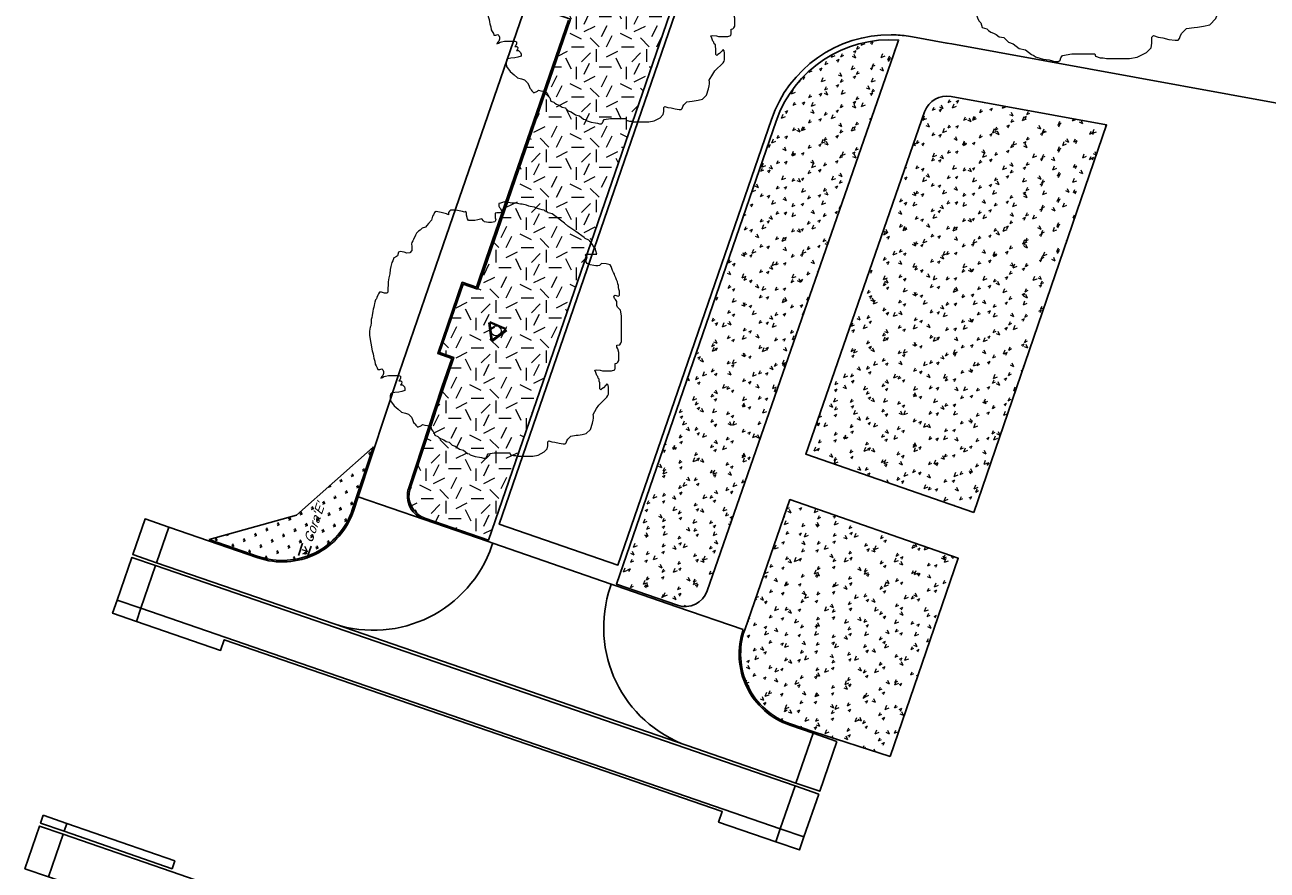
# Model space of a CAD drawing. Extents: x 131293 to 132236, y 397713 to 398701.
# Tile 34 of 63: x 131534 to 131584, y 398121 to 398155. Entities that reach past the tile are written whole.
import ezdxf
from ezdxf.enums import TextEntityAlignment as Align

# ---------------------------------------------------------------- set-up
doc = ezdxf.new("R2010")
doc.units = 0
doc.linetypes.add('AL-MATERIAALS', pattern=[2, 1, -1])
for name, color, linetype, lineweight in [('B-boom @ 0.2', 7, 'Continuous', 18), ('N-GR-boombescherming @ 0.2', 2, 'Continuous', 25), ('N-GR-plantsoentekst @ 0.2', 190, 'Continuous', 25), ('X-AL-materiaalscheiding', 1, 'AL-MATERIAALS', 18)]:
    doc.layers.add(name, color=color, linetype=linetype, lineweight=lineweight)
for name, color, linetype, lineweight, true_color in [('N-GR-open arcering bloemenrijk grasland', 7, 'Continuous', 5, 0x88bc76), ('N-GR-open arcering gras', 7, 'Continuous', 5, 0x88bc76), ('N-GR-open arcering sierplantsoen', 7, 'Continuous', 5, 0x54ab6a)]:
    doc.layers.add(name, color=color, linetype=linetype, lineweight=lineweight, true_color=true_color)
doc.layers.add('X-AL-contourlijnen', color=30, linetype='Continuous', plot=False)
doc.styles.add('CS Annotative', font='arial.ttf')
pattern_1 = [(26, (131571.614, 398148.0477), (0.010624, 1.008348), [0.13116, -0.5713]), (64, (131571.614, 398148.04774), (0.010628, 1.008352), [0.14064, -1.32386]), (207, (131571.3861, 398147.8198), (-0.010013, -1.00808), [0.11648, -0.64698]), (243, (131571.38607, 398147.8198), (-0.010005, -1.008071), [0.12306, -1.39734]), (114, (131571.3912, 398148.2728), (-0.553445, -0.738667), [0.15936, -1.21758]), (155, (131571.3912, 398148.2728), (-0.55345, -0.73867), [0.14576, -1.08284]), (22, (131571.6121, 398147.6458), (0.39446, 0.97634), [0.16958, -1.11702]), (68, (131571.6121, 398147.6458), (-0.79844, 0.49438), [0.17396, -0.87906])]

# ---------------------------------------------------------------- blocks, each defined once
blk = doc.blocks.new('*U121')
blk.add_lwpolyline([(-32.72, 11.24), (-33.33, 11.24), (-34.25, 11.55), (-34.87, 11.55), (-35.18, 11.09), (-35.33, 10.63), (-35.64, 10.02), (-35.79, 9.56), (-36.1, 9.25), (-36.26, 8.64), (-36.41, 8.17), (-36.49, 7.64), (-36.57, 7.1), (-36.72, 6.48), (-36.88, 5.87), (-37.03, 4.64), (-37.19, 4.03), (-37.34, 3.41), (-37.34, 2.49), (-37.5, 1.57), (-37.65, 1.11), (-37.81, -0.12), (-37.81, -1.35), (-37.43, -3.66), (-37.05, -5.96), (-36.75, -6.89), (-36.67, -7.5), (-36.59, -8.12), (-36.29, -9.04), (-36.14, -9.96), (-35.83, -10.42), (-35.52, -11.04), (-35.37, -11.5), (-34.76, -11.5), (-34.14, -11.35), (-33.84, -11.66), (-33.68, -12.12), (-33.68, -12.73), (-33.84, -13.35), (-34.15, -13.65), (-34.45, -14.11), (-33.99, -13.96), (-33.53, -13.65), (-33.07, -13.5), (-32.15, -13.35), (-30.76, -13.35), (-30, -13.35), (-29.07, -13.36), (-28.61, -13.51), (-28.61, -14.12), (-28.77, -14.59), (-29.08, -14.89), (-28.46, -14.89), (-28.15, -15.2), (-28.31, -15.82), (-28.62, -16.12), (-28, -16.12), (-27.39, -16.74), (-27.24, -17.2), (-27.24, -17.82), (-28.16, -18.12), (-29.08, -18.27), (-30.31, -18.43), (-31.24, -18.58), (-31.54, -18.88), (-31.7, -19.35), (-31.7, -19.96), (-31.55, -20.88), (-30.47, -22.42), (-29.25, -23.34), (-28.33, -24.27), (-27.1, -24.58), (-26.18, -24.89), (-25.25, -25.81), (-24.95, -26.43), (-24.64, -27.35), (-24.34, -27.66), (-24.18, -27.89), (-24.03, -28.12), (-23.42, -28.74), (-22.34, -28.28), (-22.03, -27.97), (-21.34, -28.12), (-20.65, -28.28), (-19.73, -28.59), (-19.42, -28.9), (-19.27, -29.51), (-18.96, -29.97), (-18.65, -30.28), (-18.35, -31.2), (-17.43, -31.51), (-17.12, -31.82), (-16.66, -32.13), (-16.12, -32.36), (-15.59, -32.59), (-14.97, -33.05), (-14.05, -33.21), (-13.13, -34.13), (-12.21, -34.44), (-10.98, -35.37), (-9.75, -35.68), (-8.52, -36.6), (-8.06, -36.76), (-7.76, -37.06), (-6.22, -37.53), (-4.99, -37.68), (-4.38, -37.84), (-3.76, -37.99), (-3.15, -37.99), (-2.84, -37.69), (-2.68, -37.23), (-2.38, -36.77), (-0.53, -36.46), (4.08, -36.47), (4.23, -36.93), (5.16, -37.24), (5.77, -37.24), (6.38, -37.4), (11, -37.41), (12.53, -37.1), (14.38, -36.18), (15.3, -35.26), (15.46, -34.34), (15.46, -33.11), (15.77, -32.8), (16.69, -33.11), (17.61, -33.27), (18.84, -33.58), (20.07, -33.74), (20.68, -33.74), (20.99, -33.43), (21.15, -32.81), (21.46, -32.35), (22.38, -31.43), (23.92, -31.21), (24.53, -31.13), (25.76, -30.98), (26.99, -30.67), (28.23, -29.44), (28.84, -27.6), (29, -26.68), (29.15, -26.07), (29.15, -25.45), (29, -24.99), (30.08, -23.15), (30.7, -22.23), (33.16, -19.77), (33.47, -19.31), (33.62, -18.85), (33.63, -16.85), (33.47, -16.24), (33.17, -15.78), (32.86, -16.24), (32.09, -17), (31.63, -17.31), (31.32, -17.62), (31.01, -17.31), (31.02, -15.47), (30.86, -15), (30.86, -14.39), (30.56, -14.08), (30.4, -13.62), (30.1, -13.31), (29.79, -12.39), (29.49, -11.77), (29.95, -11.62), (31.18, -11.78), (31.79, -11.93), (34.56, -11.94), (35.48, -11.63), (35.63, -11.17), (35.64, -10.56), (35.64, -9.79), (36.1, -9.64), (36.41, -9.33), (36.71, -8.87), (36.72, -6.41), (36.41, -5.33), (36.11, -4.87), (36.11, -4.26), (37.03, -4.1), (37.34, -3.64), (37.49, -3.18), (37.51, 4.5), (37.2, 6.19), (36.28, 7.12), (36.13, 7.58), (36.13, 8.81), (35.67, 9.42), (35.37, 9.73), (35.21, 10.35), (35.52, 10.65), (36.6, 10.35), (36.9, 10.65), (36.91, 11.88), (36.83, 12.19), (36.75, 12.5), (36.6, 12.96), (36.6, 13.57), (36.45, 14.03), (36.3, 14.65), (35.99, 15.26), (35.84, 15.88), (35.53, 16.49), (35.38, 16.96), (35.07, 17.42), (34.77, 18.03), (34.46, 19.26), (34.15, 19.72), (32.93, 20.03), (31.54, 20.19), (30.93, 19.58), (30.46, 19.42), (29.85, 19.42), (29.24, 19.58), (28.16, 19.73), (27.7, 19.89), (27.24, 20.2), (26.93, 20.51), (26.93, 21.12), (27.24, 22.04), (26.63, 22.66), (26.94, 22.96), (30.16, 22.96), (29.86, 23.88), (29.71, 24.5), (29.4, 24.8), (28.48, 26.19), (28.02, 26.8), (27.71, 27.11), (26.64, 27.58), (26.33, 27.88), (23.88, 29.73), (21.42, 31.28), (20.5, 32.2), (16.82, 34.97), (15.59, 35.28), (15.28, 35.59), (14.67, 35.74), (14.36, 36.05), (13.74, 36.21), (13.13, 36.36), (12.67, 36.52), (12.05, 36.67), (11.44, 36.98), (10.21, 37.13), (9.75, 37.29), (9.14, 37.6), (7.75, 37.83), (7.29, 37.91), (5.91, 38.22), (5.29, 38.22), (4.68, 38.22), (4.22, 38.3), (3.76, 38.38), (2.84, 38.38), (2.38, 38.53), (1.91, 38.38), (1.3, 38.23), (0.84, 38.08), (0.84, 37.31), (0.99, 36.85), (1.3, 36.54), (1.6, 35.92), (1.75, 35.46), (1.14, 35.31), (0.68, 35.31), (0.22, 35.31), (-0.24, 35.16), (-0.25, 33.77), (-0.09, 33.16), (-0.4, 32.54), (-1.32, 32.39), (-2.25, 32.4), (-3.48, 32.55), (-3.78, 32.86), (-4.24, 33.47), (-5.47, 33.17), (-6.39, 33.02), (-8.24, 33.02), (-8.55, 33.48), (-8.85, 34.56), (-8.85, 35.17), (-9, 35.63), (-9.47, 35.48), (-10, 35.64), (-10.54, 35.79), (-12.08, 36.1), (-13.61, 36.1), (-13.92, 35.8), (-14.23, 35.34), (-14.23, 34.72), (-14.84, 35.03), (-16.38, 35.34), (-17.92, 35.65), (-18.38, 35.34), (-18.69, 34.73), (-19, 34.27), (-19.3, 33.04), (-20.23, 32.12), (-20.69, 31.51), (-21.15, 31.05), (-22.08, 30.74), (-22.69, 30.13), (-23.15, 29.82), (-23.46, 29.51), (-23.77, 29.21), (-24.08, 28.59), (-24.7, 27.36), (-24.85, 26.9), (-25.16, 26.44), (-25.31, 25.98), (-25.16, 25.21), (-25.16, 23.98), (-25.78, 23.37), (-26.7, 23.22), (-27.47, 23.53), (-28.7, 23.68), (-29.16, 23.53), (-29.47, 22.45), (-30.08, 21.99), (-30.55, 21.84), (-30.86, 20.92), (-31.16, 20.46), (-31.47, 19.23), (-31.63, 18.31), (-31.78, 17.08), (-32.09, 15.85), (-32.25, 14.62), (-32.25, 13.7), (-32.41, 12.78), (-32.41, 11.55), (-32.72, 11.24)])
at = {"lineweight": 18}
blk.add_circle((0, 0), 1.88, dxfattribs=at)
blk = doc.blocks.new('*U122')
blk.add_lwpolyline([(-21.81, 7.49), (-22.22, 7.5), (-22.84, 7.7), (-23.25, 7.7), (-23.45, 7.39), (-23.55, 7.09), (-23.76, 6.68), (-23.86, 6.37), (-24.07, 6.17), (-24.17, 5.76), (-24.27, 5.45), (-24.33, 5.09), (-24.38, 4.73), (-24.48, 4.32), (-24.58, 3.91), (-24.69, 3.09), (-24.79, 2.68), (-24.89, 2.27), (-24.9, 1.66), (-25, 1.04), (-25.1, 0.74), (-25.21, -0.08), (-25.21, -0.9), (-24.95, -2.44), (-24.7, -3.98), (-24.5, -4.59), (-24.45, -5), (-24.4, -5.41), (-24.19, -6.03), (-24.09, -6.64), (-23.89, -6.95), (-23.68, -7.36), (-23.58, -7.67), (-23.17, -7.67), (-22.76, -7.57), (-22.56, -7.77), (-22.45, -8.08), (-22.46, -8.49), (-22.56, -8.9), (-22.76, -9.1), (-22.97, -9.41), (-22.66, -9.31), (-22.35, -9.1), (-22.05, -9), (-21.43, -8.9), (-20.51, -8.9), (-20, -8.9), (-19.38, -8.9), (-19.07, -9.01), (-19.08, -9.42), (-19.18, -9.72), (-19.38, -9.93), (-18.97, -9.93), (-18.77, -10.13), (-18.87, -10.54), (-19.08, -10.75), (-18.67, -10.75), (-18.26, -11.16), (-18.16, -11.47), (-18.16, -11.88), (-18.77, -12.08), (-19.39, -12.18), (-20.21, -12.28), (-20.82, -12.39), (-21.03, -12.59), (-21.13, -12.9), (-21.13, -13.31), (-21.03, -13.92), (-20.32, -14.95), (-19.5, -15.56), (-18.88, -16.18), (-18.06, -16.39), (-17.45, -16.59), (-16.84, -17.21), (-16.63, -17.62), (-16.43, -18.23), (-16.22, -18.44), (-16.12, -18.59), (-16.02, -18.75), (-15.61, -19.16), (-14.89, -18.85), (-14.69, -18.65), (-14.23, -18.75), (-13.77, -18.85), (-13.15, -19.06), (-12.95, -19.27), (-12.85, -19.67), (-12.64, -19.98), (-12.44, -20.19), (-12.23, -20.8), (-11.62, -21.01), (-11.41, -21.21), (-11.11, -21.42), (-10.75, -21.57), (-10.39, -21.73), (-9.98, -22.04), (-9.37, -22.14), (-8.75, -22.76), (-8.14, -22.96), (-7.32, -23.58), (-6.5, -23.78), (-5.68, -24.4), (-5.37, -24.5), (-5.17, -24.71), (-4.15, -25.02), (-3.33, -25.12), (-2.92, -25.23), (-2.51, -25.33), (-2.1, -25.33), (-1.89, -25.12), (-1.79, -24.82), (-1.58, -24.51), (-0.35, -24.31), (2.72, -24.31), (2.82, -24.62), (3.44, -24.83), (3.85, -24.83), (4.26, -24.93), (7.33, -24.94), (8.36, -24.73), (9.59, -24.12), (10.2, -23.51), (10.31, -22.89), (10.31, -22.07), (10.51, -21.87), (11.13, -22.08), (11.74, -22.18), (12.56, -22.39), (13.38, -22.49), (13.79, -22.49), (13.99, -22.29), (14.1, -21.88), (14.3, -21.57), (14.92, -20.96), (15.94, -20.8), (16.35, -20.75), (17.17, -20.65), (17.99, -20.45), (18.82, -19.63), (19.23, -18.4), (19.33, -17.79), (19.43, -17.38), (19.44, -16.97), (19.33, -16.66), (20.05, -15.43), (20.46, -14.82), (22.11, -13.18), (22.31, -12.87), (22.41, -12.57), (22.42, -11.24), (22.32, -10.83), (22.11, -10.52), (21.91, -10.83), (21.39, -11.34), (21.08, -11.54), (20.88, -11.75), (20.67, -11.54), (20.68, -10.31), (20.58, -10), (20.58, -9.59), (20.37, -9.39), (20.27, -9.08), (20.06, -8.87), (19.86, -8.26), (19.66, -7.85), (19.96, -7.75), (20.78, -7.85), (21.19, -7.95), (23.04, -7.96), (23.65, -7.75), (23.76, -7.45), (23.76, -7.04), (23.76, -6.52), (24.07, -6.42), (24.27, -6.22), (24.48, -5.91), (24.48, -4.27), (24.28, -3.55), (24.07, -3.25), (24.07, -2.84), (24.69, -2.74), (24.89, -2.43), (25, -2.12), (25.01, 3), (24.8, 4.13), (24.19, 4.75), (24.09, 5.05), (24.09, 5.87), (23.78, 6.28), (23.58, 6.49), (23.47, 6.9), (23.68, 7.1), (24.4, 6.9), (24.6, 7.1), (24.6, 7.92), (24.55, 8.13), (24.5, 8.33), (24.4, 8.64), (24.4, 9.05), (24.3, 9.36), (24.2, 9.76), (23.99, 10.18), (23.89, 10.59), (23.69, 11), (23.59, 11.3), (23.38, 11.61), (23.18, 12.02), (22.97, 12.84), (22.77, 13.15), (21.95, 13.36), (21.03, 13.46), (20.62, 13.05), (20.31, 12.95), (19.9, 12.95), (19.49, 13.05), (18.77, 13.16), (18.47, 13.26), (18.16, 13.46), (17.96, 13.67), (17.96, 14.08), (18.16, 14.69), (17.75, 15.11), (17.96, 15.31), (20.11, 15.31), (19.91, 15.92), (19.8, 16.33), (19.6, 16.54), (18.99, 17.46), (18.68, 17.87), (18.48, 18.08), (17.76, 18.38), (17.55, 18.59), (15.92, 19.82), (14.28, 20.85), (13.67, 21.47), (11.21, 23.31), (10.39, 23.52), (10.19, 23.73), (9.78, 23.83), (9.57, 24.04), (9.16, 24.14), (8.75, 24.24), (8.45, 24.34), (8.04, 24.45), (7.63, 24.65), (6.81, 24.76), (6.5, 24.86), (6.09, 25.07), (5.17, 25.22), (4.86, 25.27), (3.94, 25.48), (3.53, 25.48), (3.12, 25.48), (2.81, 25.53), (2.5, 25.58), (1.89, 25.59), (1.58, 25.69), (1.28, 25.59), (0.87, 25.48), (0.56, 25.38), (0.56, 24.87), (0.66, 24.56), (0.86, 24.36), (1.07, 23.95), (1.17, 23.64), (0.76, 23.54), (0.45, 23.54), (0.15, 23.54), (-0.16, 23.44), (-0.16, 22.52), (-0.06, 22.11), (-0.27, 21.7), (-0.88, 21.6), (-1.5, 21.6), (-2.32, 21.7), (-2.52, 21.91), (-2.83, 22.32), (-3.65, 22.11), (-4.26, 22.01), (-5.49, 22.01), (-5.7, 22.32), (-5.9, 23.04), (-5.9, 23.45), (-6, 23.76), (-6.31, 23.65), (-6.67, 23.76), (-7.03, 23.86), (-8.05, 24.07), (-9.08, 24.07), (-9.28, 23.87), (-9.49, 23.56), (-9.49, 23.15), (-9.9, 23.35), (-10.92, 23.56), (-11.95, 23.77), (-12.25, 23.56), (-12.46, 23.15), (-12.66, 22.85), (-12.87, 22.03), (-13.49, 21.41), (-13.79, 21), (-14.1, 20.7), (-14.72, 20.49), (-15.13, 20.08), (-15.44, 19.88), (-15.64, 19.68), (-15.85, 19.47), (-16.05, 19.06), (-16.46, 18.24), (-16.57, 17.93), (-16.77, 17.63), (-16.88, 17.32), (-16.77, 16.81), (-16.77, 15.99), (-17.19, 15.58), (-17.8, 15.48), (-18.31, 15.68), (-19.13, 15.79), (-19.44, 15.69), (-19.65, 14.97), (-20.06, 14.66), (-20.36, 14.56), (-20.57, 13.95), (-20.78, 13.64), (-20.98, 12.82), (-21.09, 12.21), (-21.19, 11.39), (-21.4, 10.57), (-21.5, 9.75), (-21.5, 9.13), (-21.6, 8.52), (-21.61, 7.7), (-21.81, 7.49)])
at = {"lineweight": 18}
blk.add_circle((0, 0), 1, dxfattribs=at)
blk = doc.blocks.new('*U123')
blk.add_lwpolyline([(-21.81, 7.49), (-22.22, 7.5), (-22.84, 7.7), (-23.25, 7.7), (-23.45, 7.39), (-23.55, 7.09), (-23.76, 6.68), (-23.86, 6.37), (-24.07, 6.17), (-24.17, 5.76), (-24.27, 5.45), (-24.33, 5.09), (-24.38, 4.73), (-24.48, 4.32), (-24.58, 3.91), (-24.69, 3.09), (-24.79, 2.68), (-24.89, 2.27), (-24.9, 1.66), (-25, 1.04), (-25.1, 0.74), (-25.21, -0.08), (-25.21, -0.9), (-24.95, -2.44), (-24.7, -3.98), (-24.5, -4.59), (-24.45, -5), (-24.4, -5.41), (-24.19, -6.03), (-24.09, -6.64), (-23.89, -6.95), (-23.68, -7.36), (-23.58, -7.67), (-23.17, -7.67), (-22.76, -7.57), (-22.56, -7.77), (-22.45, -8.08), (-22.46, -8.49), (-22.56, -8.9), (-22.76, -9.1), (-22.97, -9.41), (-22.66, -9.31), (-22.35, -9.1), (-22.05, -9), (-21.43, -8.9), (-20.51, -8.9), (-20, -8.9), (-19.38, -8.9), (-19.07, -9.01), (-19.08, -9.42), (-19.18, -9.72), (-19.38, -9.93), (-18.97, -9.93), (-18.77, -10.13), (-18.87, -10.54), (-19.08, -10.75), (-18.67, -10.75), (-18.26, -11.16), (-18.16, -11.47), (-18.16, -11.88), (-18.77, -12.08), (-19.39, -12.18), (-20.21, -12.28), (-20.82, -12.39), (-21.03, -12.59), (-21.13, -12.9), (-21.13, -13.31), (-21.03, -13.92), (-20.32, -14.95), (-19.5, -15.56), (-18.88, -16.18), (-18.06, -16.39), (-17.45, -16.59), (-16.84, -17.21), (-16.63, -17.62), (-16.43, -18.23), (-16.22, -18.44), (-16.12, -18.59), (-16.02, -18.75), (-15.61, -19.16), (-14.89, -18.85), (-14.69, -18.65), (-14.23, -18.75), (-13.77, -18.85), (-13.15, -19.06), (-12.95, -19.27), (-12.85, -19.67), (-12.64, -19.98), (-12.44, -20.19), (-12.23, -20.8), (-11.62, -21.01), (-11.41, -21.21), (-11.11, -21.42), (-10.75, -21.57), (-10.39, -21.73), (-9.98, -22.04), (-9.37, -22.14), (-8.75, -22.76), (-8.14, -22.96), (-7.32, -23.58), (-6.5, -23.78), (-5.68, -24.4), (-5.37, -24.5), (-5.17, -24.71), (-4.15, -25.02), (-3.33, -25.12), (-2.92, -25.23), (-2.51, -25.33), (-2.1, -25.33), (-1.89, -25.12), (-1.79, -24.82), (-1.58, -24.51), (-0.35, -24.31), (2.72, -24.31), (2.82, -24.62), (3.44, -24.83), (3.85, -24.83), (4.26, -24.93), (7.33, -24.94), (8.36, -24.73), (9.59, -24.12), (10.2, -23.51), (10.31, -22.89), (10.31, -22.07), (10.51, -21.87), (11.13, -22.08), (11.74, -22.18), (12.56, -22.39), (13.38, -22.49), (13.79, -22.49), (13.99, -22.29), (14.1, -21.88), (14.3, -21.57), (14.92, -20.96), (15.94, -20.8), (16.35, -20.75), (17.17, -20.65), (17.99, -20.45), (18.82, -19.63), (19.23, -18.4), (19.33, -17.79), (19.43, -17.38), (19.44, -16.97), (19.33, -16.66), (20.05, -15.43), (20.46, -14.82), (22.11, -13.18), (22.31, -12.87), (22.41, -12.57), (22.42, -11.24), (22.32, -10.83), (22.11, -10.52), (21.91, -10.83), (21.39, -11.34), (21.08, -11.54), (20.88, -11.75), (20.67, -11.54), (20.68, -10.31), (20.58, -10), (20.58, -9.59), (20.37, -9.39), (20.27, -9.08), (20.06, -8.87), (19.86, -8.26), (19.66, -7.85), (19.96, -7.75), (20.78, -7.85), (21.19, -7.95), (23.04, -7.96), (23.65, -7.75), (23.76, -7.45), (23.76, -7.04), (23.76, -6.52), (24.07, -6.42), (24.27, -6.22), (24.48, -5.91), (24.48, -4.27), (24.28, -3.55), (24.07, -3.25), (24.07, -2.84), (24.69, -2.74), (24.89, -2.43), (25, -2.12), (25.01, 3), (24.8, 4.13), (24.19, 4.75), (24.09, 5.05), (24.09, 5.87), (23.78, 6.28), (23.58, 6.49), (23.47, 6.9), (23.68, 7.1), (24.4, 6.9), (24.6, 7.1), (24.6, 7.92), (24.55, 8.13), (24.5, 8.33), (24.4, 8.64), (24.4, 9.05), (24.3, 9.36), (24.2, 9.76), (23.99, 10.18), (23.89, 10.59), (23.69, 11), (23.59, 11.3), (23.38, 11.61), (23.18, 12.02), (22.97, 12.84), (22.77, 13.15), (21.95, 13.36), (21.03, 13.46), (20.62, 13.05), (20.31, 12.95), (19.9, 12.95), (19.49, 13.05), (18.77, 13.16), (18.47, 13.26), (18.16, 13.46), (17.96, 13.67), (17.96, 14.08), (18.16, 14.69), (17.75, 15.11), (17.96, 15.31), (20.11, 15.31), (19.91, 15.92), (19.8, 16.33), (19.6, 16.54), (18.99, 17.46), (18.68, 17.87), (18.48, 18.08), (17.76, 18.38), (17.55, 18.59), (15.92, 19.82), (14.28, 20.85), (13.67, 21.47), (11.21, 23.31), (10.39, 23.52), (10.19, 23.73), (9.78, 23.83), (9.57, 24.04), (9.16, 24.14), (8.75, 24.24), (8.45, 24.34), (8.04, 24.45), (7.63, 24.65), (6.81, 24.76), (6.5, 24.86), (6.09, 25.07), (5.17, 25.22), (4.86, 25.27), (3.94, 25.48), (3.53, 25.48), (3.12, 25.48), (2.81, 25.53), (2.5, 25.58), (1.89, 25.59), (1.58, 25.69), (1.28, 25.59), (0.87, 25.48), (0.56, 25.38), (0.56, 24.87), (0.66, 24.56), (0.86, 24.36), (1.07, 23.95), (1.17, 23.64), (0.76, 23.54), (0.45, 23.54), (0.15, 23.54), (-0.16, 23.44), (-0.16, 22.52), (-0.06, 22.11), (-0.27, 21.7), (-0.88, 21.6), (-1.5, 21.6), (-2.32, 21.7), (-2.52, 21.91), (-2.83, 22.32), (-3.65, 22.11), (-4.26, 22.01), (-5.49, 22.01), (-5.7, 22.32), (-5.9, 23.04), (-5.9, 23.45), (-6, 23.76), (-6.31, 23.65), (-6.67, 23.76), (-7.03, 23.86), (-8.05, 24.07), (-9.08, 24.07), (-9.28, 23.87), (-9.49, 23.56), (-9.49, 23.15), (-9.9, 23.35), (-10.92, 23.56), (-11.95, 23.77), (-12.25, 23.56), (-12.46, 23.15), (-12.66, 22.85), (-12.87, 22.03), (-13.49, 21.41), (-13.79, 21), (-14.1, 20.7), (-14.72, 20.49), (-15.13, 20.08), (-15.44, 19.88), (-15.64, 19.68), (-15.85, 19.47), (-16.05, 19.06), (-16.46, 18.24), (-16.57, 17.93), (-16.77, 17.63), (-16.88, 17.32), (-16.77, 16.81), (-16.77, 15.99), (-17.19, 15.58), (-17.8, 15.48), (-18.31, 15.68), (-19.13, 15.79), (-19.44, 15.69), (-19.65, 14.97), (-20.06, 14.66), (-20.36, 14.56), (-20.57, 13.95), (-20.78, 13.64), (-20.98, 12.82), (-21.09, 12.21), (-21.19, 11.39), (-21.4, 10.57), (-21.5, 9.75), (-21.5, 9.13), (-21.6, 8.52), (-21.61, 7.7), (-21.81, 7.49)])
at = {"lineweight": 18}
blk.add_circle((0, 0), 1, dxfattribs=at)
blk = doc.blocks.new('CS Boombescherming')
at = {"lineweight": 5}
for p, q in [((-2.11, 0.34), (1.07, 1.88)), ((1.09, -1.84), (1.36, 1.68)), ((-2.14, 0), (0.78, -1.99))]:
    blk.add_line(p, q, dxfattribs=at)
at = {"lineweight": 35}
for p, q in [((-2.03, 0.16), (1.16, 1.7)), ((-2.03, 0.16), (0.9, -1.83)), ((0.9, -1.83), (1.16, 1.7))]:
    blk.add_line(p, q, dxfattribs=at)
blk = doc.blocks.new('CS Plantsoentekst')
at = {"linetype": 'Continuous', "lineweight": 18}
for q in [(-2.6, 0.23), (-1.8, 0.56), (-1, 0.23)]:
    blk.add_line((-1.8, -0.56), q, dxfattribs=at)
at = {"flags": 128}
for points in [[(-3.1, 0.9), (-0.5, 0.9)], [(-3.1, -0.9), (-0.5, -0.9)]]:
    blk.add_lwpolyline(points, dxfattribs=at)
at = {"style": 'CS Annotative', "oblique": 20}
blk.add_attdef('Plantsoensoort', text='', height=1.8, dxfattribs=at).set_placement((0, 0), align=Align.MIDDLE_LEFT)

msp = doc.modelspace()

# ---------------------------------------------------------------- hatches: boundary and pattern name
at = {"layer": 'N-GR-open arcering bloemenrijk grasland'}
h = msp.add_hatch(dxfattribs=at)
h.set_pattern_fill('CS-BLOEMENGRAS', color=256, scale=0.2)
h.set_pattern_definition([(26, (131564.7954, 398147.63385), (0.010624, 1.00835), [0.13116, -0.5713]), (64, (131564.79542, 398147.63385), (0.010628, 1.008352), [0.14064, -1.32386]), (207, (131564.5675, 398147.4059), (-0.010013, -1.00808), [0.11648, -0.64698]), (243, (131564.5675, 398147.4059), (-0.010005, -1.008071), [0.12306, -1.39734]), (114, (131564.5726, 398147.8589), (-0.553445, -0.738667), [0.15936, -1.21758]), (155, (131564.5726, 398147.8589), (-0.55345, -0.73867), [0.14576, -1.08284]), (22, (131564.7935, 398147.2319), (0.39446, 0.97634), [0.16958, -1.11702]), (68, (131564.7935, 398147.2319), (-0.79844, 0.49438), [0.17396, -0.87906])])
edge = h.paths.add_edge_path()
edge.add_line((131568.839, 398153.677), (131569.044, 398154.264))
edge.add_arc((131568.698, 398149.477), 4.8, 85.8718, 160.9861)
edge.add_line((131564.16, 398151.04), (131557.799, 398132.581))
edge.add_line((131557.799, 398132.581), (131560.223, 398131.746))
edge.add_arc((131560.529, 398132.635), 0.94, 250.9861, 340.8308)
edge.add_line((131561.417, 398132.326), (131568.839, 398153.677))
h = msp.add_hatch(dxfattribs=at)
h.set_pattern_fill('CS-BLOEMENGRAS', color=256, scale=0.2)
h.set_pattern_definition(pattern_1)
edge = h.paths.add_edge_path()
edge.add_line((131572.038, 398135.445), (131577.331, 398150.892))
edge.add_line((131577.331, 398150.892), (131571.138, 398152.02))
edge.add_arc((131570.97, 398151.096), 0.94, 79.6707, 160.8308)
edge.add_line((131570.082, 398151.404), (131565.343, 398137.772))
edge.add_line((131565.343, 398137.772), (131572.038, 398135.445))
h = msp.add_hatch(dxfattribs=at)
h.set_pattern_fill('CS-BLOEMENGRAS', color=256, scale=0.2)
h.set_pattern_definition(pattern_1)
edge = h.paths.add_edge_path()
edge.add_line((131568.707, 398125.723), (131571.416, 398133.628))
edge.add_line((131571.416, 398133.628), (131564.713, 398135.959))
edge.add_line((131564.713, 398135.959), (131562.908, 398130.768))
edge.add_arc((131565.685, 398129.802), 2.94, 160.8308, 250.9984)
edge.add_line((131564.728, 398127.023), (131565.659, 398126.702))
edge.add_line((131565.659, 398126.702), (131568.707, 398125.723))
at = {"layer": 'N-GR-open arcering gras'}
h = msp.add_hatch(dxfattribs=at)
h.set_pattern_fill('CS-GRAS', color=256, scale=0.2)
h.set_pattern_definition([(0, (1e-11, 0), (2, 2), [0.5, -1.5]), (0, (1.1, 1.2), (2, 2), [0.5, -1.5]), (90, (0.2, 0.7), (-2, 2), [0.5, -1.5]), (90, (1, 1.4), (-2, 2), [0.5, -1.5]), (45, (0.4, 1.4), (0, 2), [0.5, -2.328427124]), (135, (1.1, 0), (-2, 0), [0.5, -2.328427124]), (26.5650512, (0.5, 0.6), (2, 8e-10), [0.5, -3.972135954]), (26.5650512, (1.4, 1.6), (2, 8e-10), [0.5, -3.972135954]), (63.43494882, (1.4, 0), (1e-10, 2), [0.5, -3.972135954]), (63.43494882, (0.5, 0.9), (1e-10, 2), [0.5, -3.972135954]), (63.43494882, (1.2, 0.4), (1e-10, 2), [0.5, -3.972135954]), (116.5650512, (1e-11, 1.1), (-8e-10, 2), [0.5, -3.972135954]), (153.43494882, (0.4, 0.3), (-2, 1e-10), [0.5, -3.972135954])])
edge = h.paths.add_edge_path()
edge.add_line((131565.385, 398171.171), (131565.007, 398171.302))
edge.add_line((131565.007, 398171.302), (131565.085, 398171.529))
edge.add_line((131565.085, 398171.529), (131562.005, 398172.59))
edge.add_line((131562.005, 398172.59), (131561.71, 398171.735))
edge.add_line((131561.71, 398171.735), (131561.143, 398171.931))
edge.add_line((131561.143, 398171.931), (131560.202, 398169.209))
edge.add_line((131560.202, 398169.209), (131560.77, 398169.013))
edge.add_line((131560.77, 398169.013), (131556.903, 398157.816))
edge.add_line((131556.903, 398157.816), (131556.335, 398158.012))
edge.add_line((131556.335, 398158.012), (131555.395, 398155.29))
edge.add_line((131555.395, 398155.29), (131555.962, 398155.094))
edge.add_line((131555.962, 398155.094), (131552.649, 398145.499))
edge.add_line((131552.649, 398145.499), (131552.249, 398144.342))
edge.add_line((131552.249, 398144.342), (131551.682, 398144.538))
edge.add_line((131551.682, 398144.538), (131550.742, 398141.815))
edge.add_line((131550.742, 398141.815), (131551.309, 398141.62))
edge.add_line((131551.309, 398141.62), (131550.894, 398140.416))
edge.add_line((131550.894, 398140.416), (131549.566, 398136.401))
edge.add_arc((131550.459, 398136.106), 0.94, 161.7056, 250.9527)
edge.add_line((131550.152, 398135.217), (131552.693, 398134.34))
edge.add_line((131552.693, 398134.34), (131565.385, 398171.171))
at = {"layer": 'N-GR-open arcering sierplantsoen'}
h = msp.add_hatch(dxfattribs=at)
h.set_pattern_fill('CS-SIERPLANTSOEN', color=256, scale=0.1, angle=359.1496)
h.set_pattern_definition([(160.1683811, (-199188.28697, 655740.61057), (-0.4525309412, -0.21263994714), [0.09375, -0.6133567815]), (115.1683811, (-199188.28697, 655740.61057), (-0.4525309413, -0.2126399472), [0.09375, -0.40625]), (205.1683811, (-199188.28697, 655740.61057), (0.2126399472, -0.4525309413), [0.09375, -0.40625])])
edge = h.paths.add_edge_path()
edge.add_line((131547.263, 398135.55), (131548.089, 398138.049))
edge.add_line((131548.089, 398138.049), (131545.041, 398135.336))
edge.add_line((131545.041, 398135.336), (131541.556, 398134.368))
edge.add_line((131541.556, 398134.368), (131543.514, 398133.693))
edge.add_arc((131544.472, 398136.473), 2.94, 250.9984, 341.7056)

# ---------------------------------------------------------------- linework, layer by layer
at = {"layer": 'X-AL-contourlijnen', "flags": 128}
for points in [[(131607.874, 398147.419), (131571.168, 398154.109), (131570.971, 398154.145), (131569.595, 398154.396, 0.032881), (131568.942, 398154.471, 0.010003), (131568.742, 398154.476, 0.32246), (131563.971, 398151.106), (131557.851, 398133.346), (131553.124, 398134.975), (131565.942, 398172.172), (131566.007, 398172.361), (131566.691, 398174.347), (131566.756, 398174.536), (131580.263, 398213.73)], [(131562.33, 398179.228), (131550.891, 398146.106), (131549.132, 398141.012), (131547.498, 398136.07), (131550.133, 398135.161), (131550.18, 398135.146, -0.425025), (131549.51, 398136.42), (131550.837, 398140.436), (131551.233, 398141.583), (131550.666, 398141.778), (131551.645, 398144.614), (131552.212, 398144.418), (131552.592, 398145.519), (131555.886, 398155.057)]]:
    msp.add_lwpolyline(points, format="xyb", dxfattribs=at)
for points in [[(131565.385, 398171.171), (131565.007, 398171.302), (131565.085, 398171.529), (131562.005, 398172.59), (131561.71, 398171.735), (131561.143, 398171.931), (131560.202, 398169.209), (131560.77, 398169.013), (131556.903, 398157.816), (131556.335, 398158.012), (131555.395, 398155.29), (131555.962, 398155.094), (131552.649, 398145.499), (131552.249, 398144.342), (131551.682, 398144.538), (131550.742, 398141.815), (131551.309, 398141.62), (131550.894, 398140.416), (131549.566, 398136.401, 0.41037), (131550.152, 398135.217), (131552.693, 398134.34)], [(131568.839, 398153.677), (131569.044, 398154.264, 0.34001), (131564.16, 398151.04), (131557.799, 398132.581), (131560.223, 398131.746, 0.41342), (131561.417, 398132.326)], [(131572.038, 398135.445), (131577.331, 398150.892), (131571.138, 398152.02, 0.369713), (131570.082, 398151.404), (131565.343, 398137.772)], [(131547.263, 398135.55), (131548.089, 398138.049), (131545.041, 398135.336), (131541.556, 398134.368), (131543.514, 398133.693, 0.417833)], [(131552.83, 398134.123), (131552.863, 398134.219), (131552.674, 398134.284), (131550.133, 398135.161), (131547.498, 398136.07), (131547.32, 398135.531, -0.417833), (131543.495, 398133.636), (131539.945, 398134.859), (131539.456, 398133.441), (131546.542, 398131.001, 0.410064)], [(131568.707, 398125.723), (131571.416, 398133.628), (131564.713, 398135.959), (131562.908, 398130.768, 0.415071), (131564.728, 398127.023), (131565.659, 398126.702)], [(131557.558, 398132.495), (131557.59, 398132.59), (131552.863, 398134.219), (131552.83, 398134.123, -0.410064), (131546.542, 398131.001), (131560.616, 398126.154, -0.411684)], [(131562.849, 398130.781), (131560.203, 398131.689), (131557.779, 398132.525), (131557.59, 398132.59), (131557.558, 398132.495, 0.411684), (131560.616, 398126.154), (131564.953, 398124.661), (131565.64, 398126.645), (131564.708, 398126.966, -0.414413)]]:
    msp.add_lwpolyline(points, format="xyb", close=True, dxfattribs=at)
for points in [[(131539.945, 398134.859), (131538.999, 398135.184), (131538.511, 398133.766), (131539.456, 398133.441)], [(131539.417, 398133.327), (131538.472, 398133.653), (131537.886, 398131.951), (131538.831, 398131.625)], [(131539.417, 398133.327), (131538.831, 398131.625), (131564.325, 398122.846), (131564.914, 398124.547)], [(131538.831, 398131.625), (131537.886, 398131.951), (131537.707, 398131.431), (131538.652, 398131.105)], [(131538.831, 398131.625), (131538.652, 398131.105), (131542.011, 398129.948), (131542.157, 398130.374), (131562.013, 398123.536), (131561.867, 398123.111), (131564.145, 398122.327), (131564.325, 398122.846)], [(131566.585, 398126.318), (131565.64, 398126.645), (131564.953, 398124.661), (131565.898, 398124.334)], [(131565.859, 398124.22), (131564.914, 398124.547), (131564.325, 398122.846), (131565.27, 398122.519)], [(131534.94, 398123.378), (131534.832, 398123.066), (131535.778, 398122.74), (131535.885, 398123.052)], [(131535.739, 398122.626), (131534.793, 398122.952), (131534.206, 398121.251), (131535.151, 398120.925)], [(131540.035, 398121.137), (131535.739, 398122.626), (131535.151, 398120.925), (131560.609, 398112.102), (131561.196, 398113.804), (131559.594, 398114.359)], [(131535.885, 398123.052), (131535.778, 398122.74), (131540.074, 398121.251), (131540.183, 398121.562)], [(131565.27, 398122.519), (131564.325, 398122.846), (131564.145, 398122.327), (131565.09, 398121.999)]]:
    msp.add_lwpolyline(points, close=True, dxfattribs=at)
at = {"layer": 'X-AL-materiaalscheiding', "flags": 128}
for points in [[(131577.331, 398150.892), (131576.327, 398147.962), (131572.038, 398135.445)], [(131571.416, 398133.628), (131568.707, 398125.723), (131565.659, 398126.702)]]:
    msp.add_lwpolyline(points, dxfattribs=at)

# ---------------------------------------------------------------- block references
at = {"layer": 'B-boom @ 0.2', "xscale": 0.2, "yscale": 0.2, "zscale": 0.2}
for name, p in [('*U121', (131576.051, 398161.008)), ('*U122', (131557.622, 398155.997)), ('*U123', (131552.995, 398142.677))]:
    msp.add_blockref(name, p, dxfattribs=at)
at = {"layer": 'N-GR-boombescherming @ 0.2', "xscale": 0.2, "yscale": 0.2, "zscale": 0.2, "rotation": 71.02}
msp.add_blockref('CS Boombescherming', (131552.995, 398142.677), dxfattribs=at)
at = {"layer": 'N-GR-plantsoentekst @ 0.2', "xscale": 0.2, "yscale": 0.2, "zscale": 0.2, "rotation": 71.01877456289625}
msp.add_blockref('CS Plantsoentekst', (131545.484, 398134.26), dxfattribs=at).add_auto_attribs({'Plantsoensoort': "Cora'E'"})

doc.saveas('drawing.dxf')
